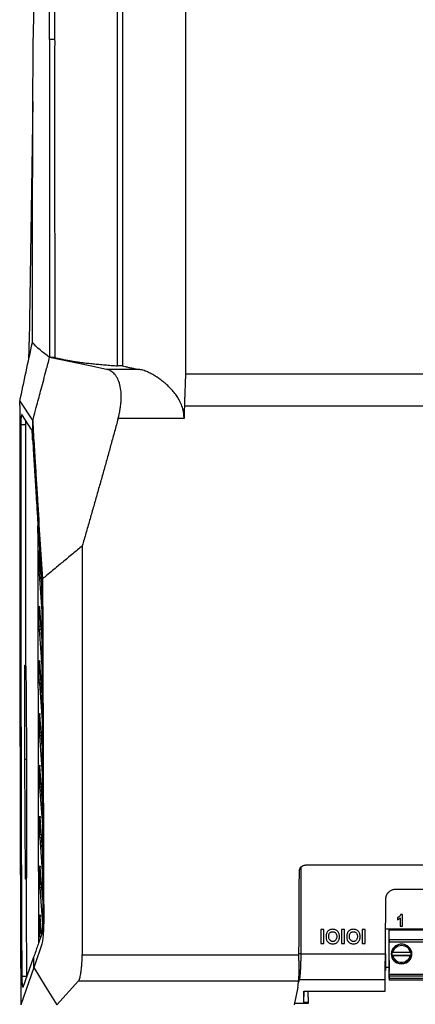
# Model space of a CAD drawing. Header units: millimetres. Extents: x -1111 to 1147, y -743 to 1146.
# Tile 121 of 203: x 102 to 181, y 78 to 274. Entities that reach past the tile are written whole.
import ezdxf

# ---------------------------------------------------------------- set-up
doc = ezdxf.new("R2010")
doc.units = ezdxf.units.MM

msp = doc.modelspace()

# ---------------------------------------------------------------- linework, layer by layer
at = {"color": 7, "linetype": 'Continuous', "lineweight": 25}
for p, q in [((109.074, 270.174), (108.073, 270.174)), ((104.735, 257.804), (104.003, 209.84)), ((116.098, 205.115), (108.072, 206.797)), ((109.074, 206.797), (108.073, 206.797)), ((119.446, 204.414), (116.098, 205.115)), ((125.907, 204.413), (119.447, 204.413)), ((122.63, 205.115), (121.63, 205.115)), ((198.775, 203.433), (135.165, 203.433)), ((102.114, 198.052), (104.685, 194.126)), ((198.775, 197.051), (134.971, 197.051)), ((104.476, 192.443), (102.535, 195.398)), ((134.893, 194.585), (121.732, 194.585)), ((103.31, 193.359), (102.304, 193.359)), ((104.696, 190.134), (104.693, 190.186)), ((105.951, 167.721), (105.96, 164.147)), ((106.456, 162.085), (106.057, 168.004)), ((105.978, 163.566), (106.484, 156.116)), ((106.502, 150.825), (106.082, 156.929)), ((106.003, 152.58), (106.521, 145.106)), ((103.055, 145.463), (103.055, 126.71)), ((103.337, 145.278), (103.337, 145.336)), ((106.538, 139.943), (106.105, 146.125)), ((106.026, 141.857), (106.557, 134.34)), ((106.574, 129.295), (106.126, 135.565)), ((106.047, 131.37), (106.593, 123.816)), ((103.055, 126.71), (103.469, 126.71)), ((103.055, 126.71), (103.152, 102.796)), ((106.039, 124.978), (106.045, 121.743)), ((106.609, 118.882), (106.144, 125.228)), ((106.067, 121.099), (106.627, 113.529)), ((106.058, 114.852), (106.064, 111.684)), ((106.645, 108.683), (106.163, 115.094)), ((106.087, 111.026), (106.665, 103.404)), ((106.077, 104.912), (106.083, 101.807)), ((106.684, 98.602), (106.183, 105.147)), ((318.083, 105.584), (159.125, 105.584)), ((103.44, 103.002), (103.439, 103.036)), ((106.107, 101.135), (106.673, 93.783)), ((177.19, 100.808), (265.725, 100.808)), ((106.096, 95.146), (106.103, 92.098)), ((106.477, 91.831), (106.203, 95.374)), ((177.486, 95.127), (177.486, 94.682)), ((178.049, 95.054), (178.049, 93.408)), ((178.493, 95.72), (178.137, 95.72)), ((178.493, 93.408), (178.493, 95.72)), ((162.776, 92.755), (162.232, 92.755)), ((166.905, 92.755), (166.361, 92.755)), ((171.034, 92.755), (170.49, 92.755)), ((178.17, 92.808), (175.137, 92.808)), ((175.822, 92.808), (175.822, 92.75)), ((175.822, 92.707), (175.822, 92.808)), ((175.822, 92.75), (175.822, 92.761)), ((175.822, 92.675), (175.822, 92.707)), ((177.058, 92.707), (175.822, 92.707)), ((175.822, 90.758), (175.822, 92.675)), ((175.822, 92.675), (240.822, 92.675)), ((177.058, 92.808), (177.058, 92.707)), ((179.322, 92.713), (177.058, 92.713)), ((178.049, 93.408), (178.493, 93.408)), ((183.17, 92.808), (178.17, 92.808)), ((179.322, 92.807), (179.322, 92.676)), ((179.322, 92.806), (179.322, 92.696)), ((179.322, 92.676), (179.322, 92.696)), ((180.822, 92.676), (179.322, 92.676)), ((180.822, 92.807), (180.822, 92.676)), ((106.128, 91.414), (106.161, 90.998)), ((175.822, 90.735), (175.822, 90.758)), ((175.822, 90.758), (240.822, 90.758)), ((175.822, 90.735), (240.822, 90.735)), ((162.232, 89.929), (162.776, 89.929)), ((166.361, 89.929), (166.905, 89.929)), ((170.49, 89.929), (171.034, 89.929)), ((175.822, 83.831), (175.822, 90.23)), ((240.822, 90.23), (175.822, 90.23)), ((176.54, 88.788), (177.415, 89.663)), ((179.23, 89.663), (180.104, 88.788)), ((102.806, 81.275), (104.905, 87.305)), ((114.576, 87.705), (157.841, 87.705)), ((158.207, 87.929), (157.84, 87.929)), ((157.841, 87.701), (157.841, 87.705)), ((158.207, 87.929), (175.095, 87.929)), ((175.095, 87.929), (175.095, 84.611)), ((175.822, 86.348), (175.822, 87.824)), ((176.397, 87.905), (176.397, 87.9)), ((176.429, 88.25), (176.429, 88.244)), ((176.429, 87.544), (176.429, 87.55)), ((176.429, 87.55), (180.215, 87.55)), ((177.42, 86.099), (176.537, 86.981)), ((176.629, 86.818), (177.257, 86.19)), ((176.633, 88.243), (180.011, 88.243)), ((180.011, 87.543), (176.633, 87.543)), ((180.107, 86.981), (179.224, 86.099)), ((179.387, 86.19), (180.015, 86.818)), ((180.215, 88.244), (180.215, 88.25)), ((180.215, 87.55), (180.215, 87.544)), ((180.247, 87.9), (180.247, 87.905)), ((104.909, 85.163), (102.317, 77.707)), ((175.822, 84.366), (175.822, 84.828)), ((102.502, 83.448), (103.51, 83.446)), ((109.48, 77.707), (113.861, 82.517)), ((113.861, 82.517), (157.744, 82.517)), ((157.903, 82.742), (157.72, 82.267)), ((157.744, 82.516), (157.744, 82.517)), ((175.05, 82.742), (157.903, 82.742)), ((175.03, 80.464), (175.05, 82.742)), ((175.822, 84.366), (175.822, 84.241)), ((175.822, 83.841), (175.822, 84.241)), ((175.822, 83.539), (175.822, 83.841)), ((175.822, 83.831), (175.822, 83.533)), ((175.822, 83.831), (240.822, 83.831)), ((175.822, 83.533), (175.822, 83.539)), ((175.822, 83.533), (240.822, 83.533)), ((175.872, 83.084), (175.872, 83.533)), ((175.872, 83.533), (175.872, 82.765)), ((175.872, 83.084), (240.772, 83.084)), ((175.872, 83.084), (175.872, 82.684)), ((175.872, 82.765), (175.872, 82.684)), ((240.772, 82.684), (175.872, 82.684)), ((157.618, 81.234), (156.871, 77.707)), ((158.838, 80.464), (175.03, 80.464)), ((158.838, 78.199), (158.838, 80.464)), ((158.838, 78.199), (158.858, 80.464)), ((159.599, 80.464), (159.678, 78.199)), ((159.6, 80.464), (159.688, 77.975)), ((159.688, 77.975), (156.928, 77.975)), ((159.678, 78.199), (158.838, 78.199)), ((159.688, 77.975), (159.678, 78.199))]:
    msp.add_line(p, q, dxfattribs=at)
at = {"color": 250, "linetype": 'Continuous', "lineweight": 25}
for p, q in [((105.96, 164.147), (106.317, 164.146)), ((106.356, 163.569), (105.978, 163.566)), ((106.34, 153.178), (105.984, 153.178)), ((106.381, 152.584), (106.003, 152.58)), ((106.53, 142.47), (106.006, 142.471)), ((106.532, 141.861), (106.026, 141.857)), ((106.381, 131.999), (106.026, 131.999)), ((106.426, 131.373), (106.047, 131.37)), ((106.045, 121.743), (106.4, 121.742)), ((106.602, 121.104), (106.067, 121.099)), ((106.064, 111.684), (106.419, 111.683)), ((106.469, 111.029), (106.087, 111.026)), ((106.083, 101.807), (106.439, 101.806)), ((106.49, 101.139), (106.107, 101.135)), ((182.058, 92.707), (180.822, 92.707)), ((106.103, 92.098), (106.533, 92.097)), ((106.128, 91.414), (106.348, 91.416)), ((177.252, 89.57), (176.632, 88.951)), ((180.012, 88.951), (179.392, 89.57)), ((175.822, 85.163), (175.095, 85.163))]:
    msp.add_line(p, q, dxfattribs=at)
at = {"color": 7, "linetype": 'Continuous', "lineweight": 25, "flags": 128}
for points in [[(175.822, 90.735), (175.822, 90.724), (175.822, 90.695), (175.822, 90.648), (175.822, 90.585), (175.822, 90.509), (175.822, 90.422), (175.822, 90.328), (175.822, 90.23)], [(176.713, 88.961), (176.544, 88.641), (176.397, 87.905), (176.397, 87.905)], [(180.247, 87.905), (180.1, 88.641), (179.931, 88.961)], [(175.822, 86.348), (175.822, 86.516), (175.822, 86.588), (175.822, 86.509), (175.822, 86.289), (175.822, 85.963), (175.822, 85.58)], [(176.322, 87.904), (176.474, 87.139), (176.56, 86.959)], [(176.791, 86.727), (176.661, 86.921), (176.429, 87.544)], [(180.215, 87.544), (179.983, 86.921), (179.853, 86.727)], [(180.085, 86.959), (180.17, 87.139), (180.322, 87.904)], [(104.909, 85.163), (107.194, 81.435), (109.48, 77.707)], [(175.822, 85.58), (175.822, 85.198), (175.822, 84.875), (175.822, 84.661), (175.822, 84.588), (175.822, 84.668), (175.822, 84.828)]]:
    msp.add_lwpolyline(points, dxfattribs=at)
at = {"color": 250, "linetype": 'Continuous', "lineweight": 25, "flags": 128}
for points in [[(176.429, 88.244), (176.661, 88.867), (176.734, 88.982)], [(179.91, 88.982), (179.983, 88.867), (180.215, 88.244)]]:
    msp.add_lwpolyline(points, dxfattribs=at)
at = {"color": 7, "linetype": 'Continuous', "lineweight": 25}
msp.add_circle((178.322, 87.881), 2, dxfattribs=at)
at = {"color": 250, "linetype": 'Continuous', "lineweight": 25}
msp.add_arc((178.322, 87.894), 1.925, 55.58398, 124.416, dxfattribs=at)
at = {"color": 7, "linetype": 'Continuous', "lineweight": 25}
for centre, radius, start, end in [((178.322, 87.905), 1.925, 56.71703, 123.28294), ((178.322, 87.9), 1.925, 169.52392, 190.47608), ((178.322, 87.894), 1.925, 232.67975, 307.32028), ((178.322, 87.9), 1.925, 349.52392, 10.47608), ((178.322, 87.904), 2, 241.79371, 298.20631)]:
    msp.add_arc(centre, radius, start, end, dxfattribs=at)
for centre, major_axis, ratio, start_param, end_param in [((151.125, 185.608), (3.293, 820), 0.0087319, 4.592744, 4.613215), ((157.79, 88.421), (0.021, 6), 0.0087259, 4.3997165, 4.5920661), ((178.322, 87.892), (0.772, 1.854), 0.99501, 2.5283901, 2.9765406), ((178.322, 87.892), (-0.772, 1.854), 0.99501, 3.3066375, 3.7547881)]:
    msp.add_ellipse(centre, major_axis=major_axis, ratio=ratio, start_param=start_param, end_param=end_param, dxfattribs=at)
for points, knots in [([(106.878, 308.69), (106.878, 308.665), (106.877, 308.622), (106.874, 308.5), (106.871, 308.369), (106.868, 308.218), (106.862, 307.982), (106.851, 307.532), (106.835, 306.916), (106.809, 306.018), (106.758, 304.522), (106.629, 301.953), (106.422, 298.774), (106.205, 295.6), (105.999, 292.731), (105.775, 289.747), (105.52, 286.566), (105.306, 283.751), (105.157, 281.514), (105.064, 279.895), (104.986, 278.311), (104.909, 276.469), (104.841, 274.478), (104.798, 272.649), (104.779, 271.491), (104.777, 270.766), (104.776, 270.583)], [0, 0, 0, 0, 0.0028502, 0.0051147, 0.0071862, 0.0092797, 0.0116043, 0.0174952, 0.0312106, 0.0493504, 0.0788454, 0.1338089, 0.2356854, 0.3247193, 0.4165007, 0.5241837, 0.6347829, 0.7374625, 0.7844709, 0.827089, 0.8654253, 0.9023198, 0.9446083, 0.9683087, 0.9920121, 1, 1, 1, 1]), ([(135.165, 306.532), (135.165, 298.084), (135.165, 289.622), (135.165, 272.665), (135.166, 264.17), (135.165, 247.149), (135.165, 238.624), (135.165, 225.811), (135.165, 221.536), (135.165, 215.118), (135.165, 212.977), (135.165, 209.766), (135.165, 208.695), (135.165, 207.088), (135.165, 206.552), (135.165, 205.481), (135.165, 204.945), (135.165, 204.409)], [0, 0, 0, 0, 0.25, 0.25, 0.5, 0.5, 0.75, 0.75, 0.875, 0.875, 0.9375, 0.9375, 0.96875, 0.96875, 0.984375, 0.984375, 1, 1, 1, 1]), ([(121.63, 205.115), (121.63, 218.874), (121.63, 232.63), (121.63, 253.213), (121.63, 263.492), (121.63, 275.451), (121.63, 280.567), (121.63, 283.124), (121.63, 283.977), (121.63, 285.254), (121.63, 285.68), (121.63, 286.531), (121.632, 286.956), (121.63, 287.381)], [0, 0, 0, 0, 0.5, 0.5, 0.75, 0.875, 0.9375, 0.9375, 0.96875, 0.96875, 0.984375, 0.984375, 1, 1, 1, 1]), ([(122.63, 287.381), (122.631, 286.955), (122.63, 286.53), (122.63, 285.678), (122.63, 284.401), (122.63, 281.419), (122.63, 275.449), (122.63, 263.491), (122.63, 253.212), (122.63, 239.49), (122.63, 229.186), (122.63, 218.871), (122.63, 211.994), (122.63, 208.552), (122.63, 205.115)], [0, 0, 0, 0, 0.015625, 0.015625, 0.03125, 0.0625, 0.125, 0.25, 0.5, 0.5, 0.75, 0.875, 0.875, 1, 1, 1, 1]), ([(108.073, 270.174), (108.073, 270.269), (108.072, 270.459), (108.071, 270.741), (108.069, 271.021), (108.066, 271.298), (108.064, 271.572), (108.061, 271.844), (108.059, 272.112), (108.057, 272.377), (108.055, 272.64), (108.052, 272.899), (108.05, 273.156), (108.047, 273.41), (108.043, 273.731), (108.037, 274.109), (108.032, 274.53), (108.028, 274.923), (108.026, 275.287), (108.024, 275.622), (108.02, 275.931), (108.015, 276.112), (108.012, 276.203)], [0, 0, 0, 0, 0.0384227, 0.0766697, 0.1147879, 0.1528248, 0.1908298, 0.2288539, 0.26695, 0.3051716, 0.3435728, 0.3822074, 0.4211273, 0.4603823, 0.5000203, 0.5733029, 0.6454044, 0.7166526, 0.787392, 0.8579713, 0.9287318, 1, 1, 1, 1]), ([(109.013, 276.203), (109.023, 275.587), (109.033, 274.702), (109.048, 273.138), (109.053, 272.578), (109.061, 271.699), (109.063, 271.4), (109.068, 270.792), (109.072, 270.484), (109.073, 270.174)], [0, 0, 0, 0, 0.5, 0.5, 0.75, 0.75, 0.875, 0.875, 1, 1, 1, 1]), ([(104.617, 209.785), (104.618, 210.708), (104.62, 212.554), (104.624, 215.322), (104.628, 218.09), (104.633, 220.856), (104.638, 223.622), (104.643, 226.387), (104.649, 229.152), (104.655, 231.915), (104.662, 234.678), (104.669, 237.44), (104.676, 240.202), (104.683, 242.962), (104.691, 245.722), (104.699, 248.481), (104.708, 251.239), (104.717, 253.996), (104.726, 256.753), (104.736, 259.509), (104.746, 262.264), (104.756, 265.019), (104.767, 267.772), (104.774, 269.607), (104.778, 270.525)], [0, 0, 0, 0, 0.0454757, 0.0909454, 0.1364096, 0.1818689, 0.2273239, 0.2727753, 0.3182237, 0.3636697, 0.4091138, 0.4545567, 0.4999991, 0.5454414, 0.5908844, 0.6363286, 0.6817747, 0.7272232, 0.7726748, 0.81813, 0.8635896, 0.909054, 0.9545239, 1, 1, 1, 1]), ([(109.073, 270.174), (109.075, 269.515), (109.073, 268.858), (109.073, 267.542), (109.073, 265.568), (109.073, 260.959), (109.073, 251.734), (109.073, 233.258), (109.074, 217.385), (109.074, 206.797)], [0, 0, 0, 0, 0.03125, 0.03125, 0.0625, 0.125, 0.25, 0.5, 1, 1, 1, 1]), ([(103.902, 206.433), (103.907, 206.515), (103.932, 206.922), (103.97, 208.066), (103.992, 209.249), (104.003, 209.84)], [0, 0, 0, 0, 0.1119321, 0.5559495, 1, 1, 1, 1]), ([(104.685, 194.126), (104.786, 194.504), (105.068, 195.56), (105.633, 197.671), (106.432, 200.661), (107.277, 203.829), (107.844, 205.94), (108.073, 206.797)], [0, 0, 0, 0, 0.0893679, 0.2500001, 0.5, 0.7970852, 1, 1, 1, 1]), ([(109.074, 206.797), (109.252, 206.745), (109.444, 206.692), (109.852, 206.588), (110.068, 206.537), (110.525, 206.435), (110.766, 206.385), (111.272, 206.285), (111.537, 206.236), (112.09, 206.139), (112.378, 206.091), (112.975, 205.997), (113.285, 205.951), (113.927, 205.86), (114.258, 205.816), (114.941, 205.729), (115.291, 205.687), (116.011, 205.604), (116.38, 205.564), (117.136, 205.486), (117.521, 205.448), (118.307, 205.375), (118.708, 205.339), (119.523, 205.271), (119.937, 205.238), (120.775, 205.175), (121.2, 205.144), (121.63, 205.115)], [0, 0, 0, 0, 0.0769231, 0.0769231, 0.1538462, 0.1538462, 0.2307692, 0.2307692, 0.3076923, 0.3076923, 0.3846154, 0.3846154, 0.4615385, 0.4615385, 0.5384615, 0.5384615, 0.6153846, 0.6153846, 0.6923077, 0.6923077, 0.7692308, 0.7692308, 0.8461538, 0.8461538, 0.9230769, 0.9230769, 1, 1, 1, 1]), ([(121.732, 194.585), (121.76, 194.688), (121.815, 194.894), (121.891, 195.203), (121.962, 195.511), (122.027, 195.819), (122.086, 196.126), (122.174, 196.628), (122.271, 197.321), (122.344, 198.194), (122.362, 199.043), (122.313, 200.136), (122.114, 201.361), (121.748, 202.371), (121.373, 203.036), (121.048, 203.466), (120.691, 203.816), (120.35, 204.06), (120.032, 204.227), (119.746, 204.341), (119.547, 204.389), (119.446, 204.414)], [0, 0, 0, 0, 0.02128128, 0.04245059, 0.06353336, 0.08455534, 0.1055425, 0.12652095, 0.18789653, 0.24875969, 0.31098383, 0.37333894, 0.49969027, 0.62045664, 0.68407833, 0.74863535, 0.81016951, 0.87255957, 0.91460045, 0.95703928, 1, 1, 1, 1]), ([(122.63, 205.115), (122.809, 205.063), (123, 205.01), (123.407, 204.907), (123.623, 204.855), (124.079, 204.753), (124.319, 204.703), (124.824, 204.603), (125.088, 204.554), (125.541, 204.474), (125.722, 204.444), (125.907, 204.413)], [0, 0, 0, 0, 0.07692308, 0.07692308, 0.15384615, 0.15384615, 0.23076923, 0.23076923, 0.30769231, 0.30769231, 0.35682085, 0.35682085, 0.35682085, 0.35682085]), ([(134.893, 194.585), (134.895, 194.659), (134.898, 194.808), (134.892, 195.032), (134.879, 195.256), (134.859, 195.48), (134.83, 195.704), (134.794, 195.928), (134.75, 196.153), (134.697, 196.377), (134.566, 196.868), (134.282, 197.633), (133.794, 198.555), (133.216, 199.412), (132.619, 200.154), (131.96, 200.861), (131.322, 201.465), (130.623, 202.054), (130.048, 202.487), (129.612, 202.785), (129.382, 202.935), (129.212, 203.046), (129.038, 203.151), (128.807, 203.288), (128.387, 203.523), (127.807, 203.813), (127.202, 204.062), (126.706, 204.229), (126.294, 204.342), (126.034, 204.39), (125.907, 204.413)], [0, 0, 0, 0, 0.0128552, 0.0257521, 0.0387066, 0.0517343, 0.0648506, 0.0780703, 0.0914084, 0.1048789, 0.118496, 0.1811542, 0.2499199, 0.3088414, 0.3749023, 0.4331959, 0.4998356, 0.5536635, 0.6247495, 0.6558494, 0.671525, 0.6871274, 0.7027724, 0.7184498, 0.7499618, 0.8173084, 0.8785697, 0.920647, 0.9611198, 1, 1, 1, 1]), ([(135.165, 203.433), (135.164, 203.156), (135.162, 202.628), (135.145, 201.902), (135.114, 201.126), (135.084, 200.415), (135.059, 199.825), (135.037, 199.307), (135.025, 198.883), (135.018, 198.461), (134.999, 197.905), (134.984, 197.441), (134.971, 197.051)], [0, 0, 0, 0, 0.1304368, 0.2479218, 0.3412144, 0.4954479, 0.582137, 0.6188806, 0.7385971, 0.7818453, 0.817029, 1, 1, 1, 1]), ([(102.114, 197.212), (102.113, 197.246), (102.111, 197.314), (102.109, 197.412), (102.106, 197.504), (102.103, 197.588), (102.101, 197.664), (102.098, 197.731), (102.095, 197.789), (102.092, 197.839), (102.089, 197.881), (102.087, 197.905), (102.086, 197.916)], [0, 0, 0, 0, 0.130559, 0.2567215, 0.377289, 0.4912254, 0.5976764, 0.6959743, 0.7856276, 0.8663016, 0.9377925, 1, 1, 1, 1]), ([(102.114, 197.212), (102.113, 196.233), (102.111, 194.277), (102.109, 191.342), (102.107, 188.407), (102.105, 185.473), (102.104, 182.538), (102.103, 179.604), (102.103, 176.67), (102.103, 173.735), (102.104, 170.801), (102.105, 167.867), (102.106, 164.933), (102.108, 161.999), (102.11, 159.066), (102.112, 156.132), (102.115, 153.199), (102.119, 150.265), (102.122, 147.332), (102.126, 144.399), (102.131, 141.466), (102.137, 137.661), (102.145, 132.987), (102.156, 127.444), (102.169, 121.904), (102.183, 116.368), (102.198, 110.835), (102.214, 105.305), (102.232, 99.779), (102.251, 94.256), (102.271, 88.736), (102.293, 83.219), (102.309, 79.545), (102.317, 77.707)], [0, 0, 0, 0, 0.02451387, 0.0490249, 0.07353343, 0.09803978, 0.12254428, 0.14704726, 0.17154905, 0.19604997, 0.22055036, 0.24505054, 0.26955085, 0.29405161, 0.31855315, 0.3430558, 0.36755989, 0.39206574, 0.4165737, 0.44108408, 0.46559722, 0.49011345, 0.53648387, 0.58284414, 0.62919652, 0.67554322, 0.7218865, 0.7682286, 0.81457176, 0.86091822, 0.90727025, 0.95363009, 1, 1, 1, 1]), ([(102.45, 195.335), (102.429, 195.272), (102.409, 195.173), (102.373, 194.916), (102.327, 194.449), (102.305, 193.807), (102.304, 193.359)], [0, 0, 0, 0, 0.25, 0.25, 0.5, 1, 1, 1, 1]), ([(102.535, 195.398), (102.52, 195.416), (102.502, 195.439), (102.484, 195.4), (102.48, 195.392)], [0, 0, 0, 0, 0.7824221, 1, 1, 1, 1]), ([(121.732, 194.585), (121.501, 193.741), (121.039, 192.053), (120.34, 189.52), (119.636, 186.986), (118.928, 184.451), (118.215, 181.915), (117.497, 179.378), (116.774, 176.84), (116.047, 174.301), (115.315, 171.761), (114.824, 170.068), (114.578, 169.221)], [0, 0, 0, 0, 0.0996042, 0.1992957, 0.2990747, 0.3989415, 0.4988963, 0.5989394, 0.699071, 0.7992915, 0.8996011, 1, 1, 1, 1]), ([(103.31, 193.359), (103.311, 193.506), (103.313, 193.792), (103.323, 194.059), (103.329, 194.189)], [0, 0, 0, 0, 0.5135203, 1, 1, 1, 1]), ([(104.684, 194.126), (104.713, 193.635), (104.79, 192.319), (104.915, 190.2), (105.043, 188.06), (105.162, 186.088), (105.28, 184.27), (105.413, 182.311), (105.535, 180.342), (105.757, 176.386), (106.129, 170.485), (106.482, 165.26), (106.659, 162.647)], [0, 0, 0, 0, 0.046633, 0.1249822, 0.2014377, 0.2500111, 0.3125128, 0.3750145, 0.4375139, 0.5000134, 0.7500053, 1, 1, 1, 1]), ([(104.696, 190.134), (104.694, 190.796), (104.69, 192.127), (104.687, 193.458), (104.685, 194.126)], [0, 0, 0, 0, 0.497818, 1, 1, 1, 1]), ([(104.696, 190.133), (104.735, 189.49), (104.803, 188.34), (104.914, 186.457), (105.013, 184.797), (105.112, 183.216), (105.214, 181.649), (105.346, 179.655), (105.455, 177.789), (105.586, 175.557), (105.745, 172.967), (106.04, 168.396), (106.275, 164.912), (106.429, 162.631)], [0, 0, 0, 0, 0.0700025, 0.1249998, 0.2042958, 0.2499999, 0.2966383, 0.3750015, 0.4672027, 0.5000031, 0.6182209, 0.7500014, 1, 1, 1, 1]), ([(114.578, 169.221), (114.268, 168.961), (113.635, 168.43), (112.664, 167.627), (111.654, 166.794), (110.655, 165.97), (109.645, 165.136), (108.61, 164.276), (107.604, 163.43), (106.944, 162.883), (106.659, 162.647)], [0, 0, 0, 0, 0.11749, 0.2399715, 0.3674714, 0.5000009, 0.6185485, 0.7499999, 0.891981, 1, 1, 1, 1]), ([(105.952, 167.721), (105.952, 167.745), (105.952, 167.791), (105.953, 167.859), (105.955, 167.924), (105.957, 167.987), (105.963, 168.076), (105.972, 168.18), (105.987, 168.254), (106.002, 168.284), (106.015, 168.278), (106.026, 168.249), (106.037, 168.198), (106.048, 168.12), (106.054, 168.043), (106.057, 168.004)], [0, 0, 0, 0, 0.0478248, 0.0946486, 0.14119, 0.1881803, 0.2363304, 0.3568987, 0.4779828, 0.569623, 0.6616946, 0.7353581, 0.8094171, 0.9048138, 1, 1, 1, 1]), ([(105.978, 163.566), (105.977, 163.595), (105.973, 163.654), (105.968, 163.748), (105.964, 163.861), (105.961, 163.994), (105.96, 164.096), (105.96, 164.147)], [0, 0, 0, 0, 0.1666484, 0.333006, 0.5005903, 0.7496703, 1, 1, 1, 1]), ([(106.429, 162.631), (106.431, 162.589), (106.437, 162.504), (106.444, 162.371), (106.45, 162.233), (106.457, 162.045), (106.463, 161.803), (106.465, 161.607), (106.466, 161.508)], [0, 0, 0, 0, 0.12538868, 0.25017922, 0.37504644, 0.5006639, 0.75013762, 1, 1, 1, 1]), ([(106.466, 161.508), (106.469, 160.584), (106.475, 158.735), (106.484, 155.963), (106.494, 153.19), (106.503, 150.418), (106.512, 147.647), (106.522, 144.876), (106.531, 142.105), (106.54, 139.334), (106.55, 136.564), (106.559, 133.794), (106.568, 131.024), (106.584, 126.411), (106.604, 119.956), (106.629, 112.573), (106.654, 106.116), (106.674, 100.595), (106.69, 96.93), (106.697, 95.104)], [0, 0, 0, 0, 0.0416579, 0.0833158, 0.1249742, 0.1666335, 0.2082942, 0.2499568, 0.2916218, 0.3332897, 0.3749609, 0.4166361, 0.4583156, 0.4999999, 0.6249666, 0.7499784, 0.833861, 0.9172002, 1, 1, 1, 1]), ([(106.659, 162.647), (106.662, 161.681), (106.669, 159.737), (106.679, 156.805), (106.689, 153.841), (106.7, 150.842), (106.71, 147.811), (106.72, 144.747), (106.731, 141.65), (106.742, 138.519), (106.752, 135.356), (106.763, 132.16), (106.774, 128.932), (106.785, 125.67), (106.796, 122.376), (106.807, 119.05), (106.818, 115.691), (106.829, 112.3), (106.841, 108.877), (106.852, 105.422), (106.864, 101.935), (106.876, 98.415), (106.883, 96.06), (106.887, 94.876)], [0, 0, 0, 0, 0.0426629, 0.0858216, 0.1294761, 0.1736262, 0.2182721, 0.2634136, 0.3090508, 0.3551836, 0.401812, 0.448936, 0.4965555, 0.5446706, 0.5932811, 0.6423871, 0.6919886, 0.7420854, 0.7926777, 0.8437652, 0.8953482, 0.9474264, 1, 1, 1, 1]), ([(105.977, 156.655), (105.977, 156.679), (105.977, 156.728), (105.978, 156.798), (105.98, 156.866), (105.983, 156.93), (105.988, 157.017), (105.998, 157.115), (106.014, 157.191), (106.032, 157.214), (106.048, 157.186), (106.06, 157.132), (106.069, 157.077), (106.076, 157.01), (106.08, 156.956), (106.082, 156.929)], [0, 0, 0, 0, 0.0502572, 0.0991078, 0.147322, 0.1957, 0.2450343, 0.3616288, 0.4793112, 0.6031272, 0.73531, 0.8010473, 0.8671788, 0.9335446, 1, 1, 1, 1]), ([(106.003, 152.58), (106.002, 152.61), (105.998, 152.671), (105.993, 152.767), (105.989, 152.883), (105.985, 153.021), (105.984, 153.126), (105.984, 153.178)], [0, 0, 0, 0, 0.1662116, 0.3320026, 0.4989613, 0.7487323, 1, 1, 1, 1]), ([(105.999, 145.86), (105.999, 145.885), (105.999, 145.935), (106, 146.008), (106.003, 146.077), (106.006, 146.143), (106.011, 146.208), (106.017, 146.271), (106.026, 146.342), (106.041, 146.399), (106.059, 146.412), (106.076, 146.366), (106.093, 146.272), (106.101, 146.174), (106.105, 146.125)], [0, 0, 0, 0, 0.05243873, 0.10352435, 0.15419706, 0.20541975, 0.2581252, 0.32259693, 0.38879918, 0.51456488, 0.63379033, 0.75353795, 0.87564464, 1, 1, 1, 1]), ([(106.026, 141.857), (106.024, 141.888), (106.02, 141.95), (106.015, 142.049), (106.01, 142.168), (106.007, 142.31), (106.006, 142.417), (106.006, 142.471)], [0, 0, 0, 0, 0.1661672, 0.3319146, 0.4989113, 0.7487295, 1, 1, 1, 1]), ([(106.019, 135.308), (106.019, 135.333), (106.019, 135.383), (106.021, 135.455), (106.023, 135.523), (106.026, 135.587), (106.031, 135.652), (106.037, 135.713), (106.046, 135.784), (106.061, 135.839), (106.079, 135.851), (106.096, 135.805), (106.113, 135.712), (106.121, 135.615), (106.125, 135.565)], [0, 0, 0, 0, 0.0521973, 0.1030195, 0.1533747, 0.2041965, 0.2563931, 0.32073, 0.3867829, 0.5130772, 0.6327746, 0.7529743, 0.8754045, 1, 1, 1, 1]), ([(106.047, 131.37), (106.045, 131.394), (106.042, 131.441), (106.038, 131.516), (106.034, 131.593), (106.03, 131.698), (106.027, 131.834), (106.026, 131.944), (106.026, 132)], [0, 0, 0, 0, 0.1247708, 0.2490298, 0.373516, 0.4989646, 0.7487264, 1, 1, 1, 1]), ([(106.039, 124.978), (106.039, 125.005), (106.039, 125.057), (106.04, 125.133), (106.043, 125.204), (106.046, 125.27), (106.053, 125.354), (106.064, 125.443), (106.08, 125.501), (106.098, 125.51), (106.114, 125.467), (106.127, 125.401), (106.137, 125.324), (106.142, 125.26), (106.144, 125.228)], [0, 0, 0, 0, 0.0556571, 0.10965238, 0.16304457, 0.21692796, 0.27236775, 0.39266859, 0.51360798, 0.63555501, 0.75740248, 0.83890473, 0.91861726, 1, 1, 1, 1]), ([(106.067, 121.099), (106.065, 121.123), (106.062, 121.172), (106.058, 121.248), (106.054, 121.327), (106.05, 121.435), (106.046, 121.575), (106.045, 121.687), (106.045, 121.743)], [0, 0, 0, 0, 0.1250323, 0.2495476, 0.3743224, 0.5001287, 0.749393, 1, 1, 1, 1]), ([(106.058, 114.852), (106.058, 114.878), (106.058, 114.93), (106.059, 115.004), (106.062, 115.074), (106.065, 115.139), (106.072, 115.223), (106.082, 115.31), (106.099, 115.367), (106.117, 115.375), (106.133, 115.332), (106.146, 115.266), (106.156, 115.189), (106.161, 115.126), (106.163, 115.094)], [0, 0, 0, 0, 0.05546, 0.1092895, 0.1625149, 0.2161972, 0.2713708, 0.3920661, 0.5134163, 0.635445, 0.7573666, 0.8388597, 0.9185958, 1, 1, 1, 1]), ([(106.087, 111.026), (106.085, 111.051), (106.082, 111.1), (106.077, 111.178), (106.073, 111.259), (106.069, 111.37), (106.065, 111.512), (106.064, 111.626), (106.064, 111.684)], [0, 0, 0, 0, 0.1250932, 0.2496133, 0.3743716, 0.5001751, 0.749439, 1, 1, 1, 1]), ([(106.077, 104.912), (106.077, 104.938), (106.077, 104.99), (106.078, 105.064), (106.081, 105.133), (106.084, 105.197), (106.091, 105.279), (106.101, 105.366), (106.118, 105.421), (106.136, 105.429), (106.154, 105.38), (106.17, 105.288), (106.179, 105.194), (106.183, 105.147)], [0, 0, 0, 0, 0.0553858, 0.109176, 0.1623955, 0.2161016, 0.2713241, 0.3919778, 0.5132796, 0.6354556, 0.7575754, 0.8788182, 1, 1, 1, 1]), ([(157.924, 104.39), (157.925, 104.548), (157.956, 104.702), (158.077, 104.991), (158.166, 105.123), (158.387, 105.344), (158.521, 105.433), (158.809, 105.553), (158.966, 105.584), (159.125, 105.584)], [0, 0, 0, 0, 0.25, 0.25, 0.5, 0.5, 0.75, 0.75, 1, 1, 1, 1]), ([(106.107, 101.135), (106.105, 101.161), (106.102, 101.211), (106.097, 101.291), (106.093, 101.374), (106.088, 101.486), (106.084, 101.632), (106.083, 101.748), (106.083, 101.807)], [0, 0, 0, 0, 0.125086, 0.2495888, 0.3743497, 0.5002046, 0.7494154, 1, 1, 1, 1]), ([(175.19, 98.826), (175.191, 98.875), (175.194, 98.972), (175.21, 99.115), (175.235, 99.254), (175.27, 99.39), (175.314, 99.521), (175.368, 99.649), (175.431, 99.773), (175.505, 99.892), (175.587, 100.008), (175.679, 100.119), (175.82, 100.268), (176.017, 100.439), (176.283, 100.605), (176.569, 100.723), (176.873, 100.796), (177.083, 100.804), (177.19, 100.808)], [0, 0, 0, 0, 0.0471972, 0.0933544, 0.1386882, 0.1834269, 0.2278082, 0.2720752, 0.3164734, 0.3612457, 0.4066292, 0.4528517, 0.5001286, 0.6031838, 0.7021325, 0.7995001, 0.8979343, 1, 1, 1, 1]), ([(106.097, 95.146), (106.097, 95.172), (106.097, 95.223), (106.098, 95.296), (106.101, 95.364), (106.104, 95.428), (106.11, 95.509), (106.121, 95.594), (106.137, 95.648), (106.155, 95.655), (106.173, 95.606), (106.19, 95.514), (106.198, 95.42), (106.203, 95.374)], [0, 0, 0, 0, 0.0552771, 0.1089817, 0.1621212, 0.2157346, 0.2708342, 0.3916151, 0.5130364, 0.6351516, 0.7572867, 0.8787179, 1, 1, 1, 1]), ([(106.697, 95.104), (106.697, 95.037), (106.697, 94.903), (106.696, 94.704), (106.694, 94.508), (106.69, 94.315), (106.686, 94.124), (106.677, 93.818), (106.661, 93.412), (106.632, 92.94), (106.596, 92.525), (106.558, 92.214), (106.521, 91.987), (106.486, 91.822), (106.461, 91.743), (106.449, 91.703)], [0, 0, 0, 0, 0.0428487, 0.0855018, 0.1280669, 0.1706523, 0.213366, 0.2563152, 0.380068, 0.5038991, 0.6265363, 0.7496592, 0.8328978, 0.9160806, 1, 1, 1, 1]), ([(106.887, 94.876), (106.891, 93.706), (106.834, 92.577), (106.705, 90.785), (106.633, 90.12), (106.52, 89.797)], [0, 0, 0, 0, 0.5, 0.5, 1, 1, 1, 1]), ([(178.137, 95.72), (178.11, 95.648), (178.075, 95.582), (177.986, 95.459), (177.932, 95.405), (177.816, 95.309), (177.754, 95.265), (177.657, 95.205), (177.625, 95.187), (177.556, 95.154), (177.521, 95.14), (177.486, 95.127)], [0, 0, 0, 0, 0.25, 0.25, 0.5, 0.5, 0.75, 0.75, 0.875, 0.875, 1, 1, 1, 1]), ([(177.486, 94.682), (177.592, 94.723), (177.694, 94.774), (177.884, 94.899), (177.969, 94.973), (178.049, 95.054)], [0, 0, 0, 0, 0.5, 0.5, 1, 1, 1, 1]), ([(163.987, 92.68), (163.953, 92.664), (163.918, 92.648), (163.853, 92.611), (163.821, 92.591), (163.731, 92.525), (163.674, 92.475), (163.57, 92.364), (163.523, 92.305), (163.44, 92.18), (163.405, 92.112), (163.373, 92.043)], [0, 0, 0, 0, 0.125, 0.125, 0.25, 0.25, 0.5, 0.5, 0.75, 0.75, 1, 1, 1, 1]), ([(163.79, 91.344), (163.791, 91.403), (163.792, 91.463), (163.803, 91.58), (163.812, 91.639), (163.851, 91.812), (163.895, 91.925), (164.001, 92.071), (164.042, 92.114), (164.134, 92.19), (164.186, 92.223), (164.293, 92.273), (164.351, 92.292), (164.469, 92.315), (164.529, 92.318), (164.589, 92.32)], [0, 0, 0, 0, 0.125, 0.125, 0.25, 0.25, 0.5, 0.5, 0.625, 0.625, 0.75, 0.75, 0.875, 0.875, 1, 1, 1, 1]), ([(164.583, 92.791), (164.481, 92.79), (164.379, 92.783), (164.178, 92.748), (164.081, 92.718), (163.987, 92.68)], [0, 0, 0, 0, 0.5, 0.5, 1, 1, 1, 1]), ([(165.927, 91.338), (165.925, 91.431), (165.922, 91.524), (165.899, 91.707), (165.881, 91.798), (165.828, 91.977), (165.792, 92.064), (165.705, 92.228), (165.65, 92.306), (165.465, 92.515), (165.307, 92.625), (165.047, 92.728), (164.956, 92.753), (164.77, 92.784), (164.677, 92.788), (164.583, 92.791)], [0, 0, 0, 0, 0.125, 0.125, 0.25, 0.25, 0.375, 0.375, 0.5, 0.5, 0.75, 0.75, 0.875, 0.875, 1, 1, 1, 1]), ([(164.589, 92.32), (164.649, 92.318), (164.708, 92.315), (164.824, 92.292), (164.883, 92.275), (165.044, 92.2), (165.138, 92.123), (165.279, 91.931), (165.323, 91.818), (165.374, 91.587), (165.382, 91.47), (165.383, 91.352)], [0, 0, 0, 0, 0.125, 0.125, 0.25, 0.25, 0.5, 0.5, 0.75, 0.75, 1, 1, 1, 1]), ([(168.116, 92.68), (168.082, 92.664), (168.047, 92.648), (167.982, 92.611), (167.95, 92.591), (167.86, 92.525), (167.803, 92.475), (167.699, 92.364), (167.652, 92.305), (167.569, 92.18), (167.534, 92.112), (167.502, 92.043)], [0, 0, 0, 0, 0.125, 0.125, 0.25, 0.25, 0.5, 0.5, 0.75, 0.75, 1, 1, 1, 1]), ([(167.919, 91.344), (167.92, 91.403), (167.921, 91.463), (167.932, 91.58), (167.941, 91.639), (167.98, 91.812), (168.024, 91.925), (168.13, 92.071), (168.171, 92.114), (168.263, 92.19), (168.315, 92.223), (168.422, 92.273), (168.48, 92.292), (168.598, 92.315), (168.658, 92.318), (168.718, 92.32)], [0, 0, 0, 0, 0.125, 0.125, 0.25, 0.25, 0.5, 0.5, 0.625, 0.625, 0.75, 0.75, 0.875, 0.875, 1, 1, 1, 1]), ([(168.712, 92.791), (168.61, 92.79), (168.508, 92.783), (168.307, 92.748), (168.21, 92.718), (168.116, 92.68)], [0, 0, 0, 0, 0.5, 0.5, 1, 1, 1, 1]), ([(170.056, 91.338), (170.054, 91.431), (170.051, 91.524), (170.028, 91.707), (170.01, 91.798), (169.957, 91.977), (169.922, 92.064), (169.834, 92.228), (169.78, 92.306), (169.594, 92.515), (169.436, 92.625), (169.176, 92.728), (169.085, 92.753), (168.9, 92.784), (168.806, 92.788), (168.712, 92.791)], [0, 0, 0, 0, 0.125, 0.125, 0.25, 0.25, 0.375, 0.375, 0.5, 0.5, 0.75, 0.75, 0.875, 0.875, 1, 1, 1, 1]), ([(168.718, 92.32), (168.778, 92.318), (168.837, 92.315), (168.954, 92.292), (169.012, 92.275), (169.173, 92.2), (169.267, 92.123), (169.408, 91.931), (169.452, 91.818), (169.503, 91.587), (169.511, 91.47), (169.512, 91.352)], [0, 0, 0, 0, 0.125, 0.125, 0.25, 0.25, 0.5, 0.5, 0.75, 0.75, 1, 1, 1, 1]), ([(106.449, 91.703), (106.32, 91.337), (106.18, 90.97), (105.918, 90.237), (105.791, 89.871), (105.409, 88.771), (105.16, 88.038), (104.905, 87.305)], [0, 0, 0, 0, 0.25, 0.25, 0.5, 0.5, 1, 1, 1, 1]), ([(106.128, 91.414), (106.126, 91.44), (106.123, 91.491), (106.118, 91.573), (106.113, 91.657), (106.109, 91.772), (106.104, 91.92), (106.103, 92.039), (106.103, 92.098)], [0, 0, 0, 0, 0.1251053, 0.2496002, 0.3743569, 0.5002424, 0.7494209, 1, 1, 1, 1]), ([(163.373, 92.043), (163.35, 91.986), (163.328, 91.929), (163.295, 91.811), (163.283, 91.751), (163.253, 91.57), (163.247, 91.447), (163.246, 91.325)], [0, 0, 0, 0, 0.25, 0.25, 0.5, 0.5, 1, 1, 1, 1]), ([(163.246, 91.325), (163.248, 91.233), (163.251, 91.14), (163.275, 90.959), (163.293, 90.869), (163.375, 90.603), (163.464, 90.435), (163.651, 90.23), (163.719, 90.169), (163.873, 90.063), (163.956, 90.02), (164.129, 89.954), (164.22, 89.93), (164.404, 89.9), (164.497, 89.896), (164.591, 89.893)], [0, 0, 0, 0, 0.125, 0.125, 0.25, 0.25, 0.5, 0.5, 0.625, 0.625, 0.75, 0.75, 0.875, 0.875, 1, 1, 1, 1]), ([(164.589, 90.364), (164.53, 90.366), (164.47, 90.369), (164.354, 90.394), (164.297, 90.414), (164.135, 90.491), (164.042, 90.571), (163.9, 90.761), (163.855, 90.874), (163.799, 91.106), (163.791, 91.225), (163.79, 91.344)], [0, 0, 0, 0, 0.125, 0.125, 0.25, 0.25, 0.5, 0.5, 0.75, 0.75, 1, 1, 1, 1]), ([(165.383, 91.352), (165.382, 91.233), (165.374, 91.115), (165.324, 90.886), (165.28, 90.772), (165.142, 90.577), (165.049, 90.495), (164.886, 90.414), (164.829, 90.395), (164.711, 90.37), (164.65, 90.366), (164.589, 90.364)], [0, 0, 0, 0, 0.25, 0.25, 0.5, 0.5, 0.75, 0.75, 0.875, 0.875, 1, 1, 1, 1]), ([(164.591, 89.893), (164.684, 89.896), (164.776, 89.9), (164.958, 89.93), (165.047, 89.953), (165.221, 90.021), (165.303, 90.065), (165.455, 90.171), (165.526, 90.234), (165.712, 90.441), (165.799, 90.61), (165.88, 90.876), (165.898, 90.968), (165.922, 91.152), (165.925, 91.245), (165.927, 91.338)], [0, 0, 0, 0, 0.125, 0.125, 0.25, 0.25, 0.375, 0.375, 0.5, 0.5, 0.75, 0.75, 0.875, 0.875, 1, 1, 1, 1]), ([(167.502, 92.043), (167.479, 91.986), (167.457, 91.929), (167.424, 91.811), (167.412, 91.751), (167.382, 91.57), (167.376, 91.447), (167.375, 91.325)], [0, 0, 0, 0, 0.25, 0.25, 0.5, 0.5, 1, 1, 1, 1]), ([(167.375, 91.325), (167.377, 91.233), (167.38, 91.14), (167.404, 90.959), (167.422, 90.869), (167.504, 90.603), (167.593, 90.435), (167.78, 90.23), (167.849, 90.169), (168.002, 90.063), (168.085, 90.02), (168.258, 89.954), (168.349, 89.93), (168.533, 89.9), (168.626, 89.896), (168.72, 89.893)], [0, 0, 0, 0, 0.125, 0.125, 0.25, 0.25, 0.5, 0.5, 0.625, 0.625, 0.75, 0.75, 0.875, 0.875, 1, 1, 1, 1]), ([(168.718, 90.364), (168.659, 90.366), (168.599, 90.369), (168.483, 90.394), (168.426, 90.414), (168.265, 90.491), (168.171, 90.571), (168.029, 90.761), (167.984, 90.874), (167.928, 91.106), (167.92, 91.225), (167.919, 91.344)], [0, 0, 0, 0, 0.125, 0.125, 0.25, 0.25, 0.5, 0.5, 0.75, 0.75, 1, 1, 1, 1]), ([(169.512, 91.352), (169.511, 91.233), (169.503, 91.115), (169.453, 90.886), (169.409, 90.772), (169.271, 90.577), (169.178, 90.495), (169.015, 90.414), (168.958, 90.395), (168.84, 90.37), (168.779, 90.366), (168.718, 90.364)], [0, 0, 0, 0, 0.25, 0.25, 0.5, 0.5, 0.75, 0.75, 0.875, 0.875, 1, 1, 1, 1]), ([(168.72, 89.893), (168.813, 89.896), (168.905, 89.9), (169.087, 89.93), (169.176, 89.953), (169.35, 90.021), (169.433, 90.065), (169.585, 90.171), (169.655, 90.234), (169.841, 90.441), (169.928, 90.61), (170.009, 90.876), (170.027, 90.968), (170.051, 91.152), (170.054, 91.245), (170.056, 91.338)], [0, 0, 0, 0, 0.125, 0.125, 0.25, 0.25, 0.375, 0.375, 0.5, 0.5, 0.75, 0.75, 0.875, 0.875, 1, 1, 1, 1]), ([(176.633, 88.243), (176.713, 88.631), (176.925, 88.98), (177.541, 89.481), (177.925, 89.617), (178.719, 89.617), (179.103, 89.481), (179.719, 88.98), (179.931, 88.631), (180.011, 88.243)], [0, 0, 0, 0, 0.25, 0.25, 0.5, 0.5, 0.75, 0.75, 1, 1, 1, 1]), ([(113.861, 82.517), (113.874, 82.531), (113.898, 82.56), (113.933, 82.615), (113.967, 82.677), (114, 82.748), (114.031, 82.828), (114.062, 82.916), (114.091, 83.011), (114.12, 83.115), (114.151, 83.24), (114.208, 83.502), (114.273, 83.878), (114.347, 84.401), (114.418, 84.967), (114.481, 85.593), (114.532, 86.278), (114.561, 86.868), (114.573, 87.366), (114.574, 87.619), (114.575, 87.704)], [0, 0, 0, 0, 0.0302702, 0.0605401, 0.0908124, 0.1210889, 0.1513699, 0.1816551, 0.2119432, 0.2422326, 0.2725214, 0.3146805, 0.4388321, 0.5146941, 0.6055345, 0.7243984, 0.8010393, 0.9001227, 0.9664384, 1, 1, 1, 1]), ([(157.834, 86.575), (157.831, 86.058), (157.825, 85.574), (157.814, 84.898), (157.81, 84.68), (157.801, 84.272), (157.797, 84.081), (157.782, 83.544), (157.773, 83.249), (157.76, 82.898), (157.756, 82.796), (157.749, 82.63), (157.746, 82.565), (157.744, 82.517)], [0, 0, 0, 0, 0.25, 0.25, 0.375, 0.375, 0.5, 0.5, 0.75, 0.75, 0.875, 0.875, 1, 1, 1, 1]), ([(158.207, 87.929), (158.207, 87.854), (158.207, 87.697), (158.204, 87.454), (158.201, 87.195), (158.195, 86.92), (158.188, 86.631), (158.175, 86.138), (158.15, 85.448), (158.113, 84.654), (158.07, 83.955), (158.029, 83.479), (157.993, 83.169), (157.964, 82.98), (157.935, 82.836), (157.914, 82.772), (157.903, 82.742)], [0, 0, 0, 0, 0.0299457, 0.0622701, 0.0970277, 0.1342664, 0.1740254, 0.2163324, 0.3422294, 0.477303, 0.6041141, 0.7386656, 0.8085328, 0.8754389, 0.9392787, 1, 1, 1, 1]), ([(175.05, 82.742), (175.05, 82.757), (175.05, 82.787), (175.051, 82.846), (175.051, 82.915), (175.052, 82.995), (175.053, 83.086), (175.054, 83.19), (175.055, 83.305), (175.056, 83.432), (175.057, 83.571), (175.058, 83.722), (175.06, 83.885), (175.061, 84.06), (175.063, 84.246), (175.064, 84.442), (175.066, 84.618), (175.067, 84.778), (175.069, 84.929), (175.07, 85.113), (175.072, 85.333), (175.075, 85.59), (175.077, 85.886), (175.08, 86.221), (175.083, 86.596), (175.087, 87.009), (175.091, 87.457), (175.094, 87.769), (175.095, 87.929)], [0, 0, 0, 0, 0.03149651, 0.06354958, 0.09614548, 0.12926811, 0.16289896, 0.19701704, 0.23159891, 0.26661867, 0.302048, 0.33785625, 0.37401051, 0.41047577, 0.44721505, 0.48418965, 0.5213593, 0.54196454, 0.56744706, 0.59777599, 0.63289811, 0.67272976, 0.71714812, 0.76598253, 0.81900649, 0.87593136, 0.93640265, 1, 1, 1, 1]), ([(176.429, 88.244), (176.429, 88.244), (176.452, 88.243), (176.527, 88.243), (176.58, 88.243), (176.633, 88.243)], [0, 0, 0, 0, 0.5, 0.5, 1, 1, 1, 1]), ([(176.633, 87.543), (176.58, 87.543), (176.527, 87.543), (176.452, 87.543), (176.429, 87.544), (176.429, 87.544)], [0, 0, 0, 0, 0.5, 0.5, 1, 1, 1, 1]), ([(176.539, 86.978), (176.537, 86.982), (176.536, 86.982), (176.54, 86.975), (176.543, 86.969), (176.554, 86.948), (176.563, 86.932), (176.589, 86.884), (176.608, 86.851), (176.629, 86.818)], [0, 0, 0, 0, 0.125, 0.125, 0.25, 0.25, 0.5, 0.5, 1, 1, 1, 1]), ([(180.011, 87.543), (179.931, 87.154), (179.719, 86.805), (179.103, 86.304), (178.719, 86.168), (177.925, 86.168), (177.541, 86.304), (176.925, 86.805), (176.713, 87.154), (176.633, 87.543)], [0, 0, 0, 0, 0.25, 0.25, 0.5, 0.5, 0.75, 0.75, 1, 1, 1, 1]), ([(180.011, 88.243), (180.064, 88.243), (180.117, 88.243), (180.192, 88.243), (180.215, 88.244), (180.215, 88.244)], [0, 0, 0, 0, 0.5, 0.5, 1, 1, 1, 1]), ([(180.215, 87.544), (180.215, 87.544), (180.192, 87.543), (180.117, 87.543), (180.064, 87.543), (180.011, 87.543)], [0, 0, 0, 0, 0.5, 0.5, 1, 1, 1, 1]), ([(180.015, 86.818), (180.027, 86.837), (180.05, 86.875), (180.076, 86.922), (180.093, 86.954), (180.102, 86.971), (180.106, 86.979), (180.107, 86.982), (180.107, 86.981), (180.107, 86.981)], [0, 0, 0, 0, 0.3132255, 0.6155575, 0.7615945, 0.8742508, 0.935407, 0.9870104, 1, 1, 1, 1]), ([(177.257, 86.19), (177.277, 86.178), (177.314, 86.155), (177.361, 86.129), (177.394, 86.112), (177.41, 86.103), (177.418, 86.099), (177.42, 86.098), (177.42, 86.098), (177.42, 86.098)], [0, 0, 0, 0, 0.3132256, 0.6155576, 0.7615945, 0.8742509, 0.9354071, 0.9870105, 1, 1, 1, 1]), ([(179.227, 86.1), (179.223, 86.098), (179.223, 86.098), (179.23, 86.101), (179.237, 86.104), (179.257, 86.115), (179.273, 86.123), (179.321, 86.15), (179.354, 86.169), (179.387, 86.19)], [0, 0, 0, 0, 0.125, 0.125, 0.25, 0.25, 0.5, 0.5, 1, 1, 1, 1]), ([(102.502, 83.448), (102.503, 83.111), (102.519, 82.605), (102.552, 82.161), (102.578, 81.887), (102.592, 81.765), (102.667, 81.239), (102.741, 81.087), (102.806, 81.275)], [0, 0, 0, 0, 0.25, 0.375, 0.375, 0.5, 0.5, 1, 1, 1, 1]), ([(157.618, 81.234), (157.664, 81.448), (157.691, 81.661), (157.726, 82.088), (157.733, 82.302), (157.744, 82.516)], [0, 0, 0, 0, 0.5, 0.5, 1, 1, 1, 1])]:
    msp.add_open_spline(points, degree=3, knots=knots, dxfattribs=at)
for points in [[(108.073, 270.174), (108.073, 249.166), (108.073, 228.004), (108.073, 206.797)], [(102.114, 198.052), (102.952, 201.98), (103.786, 205.891), (104.617, 209.785)], [(108.073, 206.797), (106.683, 207.789), (105.53, 208.786), (104.617, 209.785)], [(135.165, 204.409), (135.165, 204.084), (135.165, 203.759), (135.165, 203.433)], [(102.086, 197.916), (102.095, 197.962), (102.105, 198.007), (102.114, 198.052)], [(134.971, 197.051), (134.945, 196.229), (134.919, 195.407), (134.893, 194.585)], [(102.304, 193.359), (102.284, 156.644), (102.358, 119.921), (102.502, 83.448)], [(103.337, 145.336), (103.311, 161.331), (103.302, 177.346), (103.31, 193.359)], [(104.617, 191.482), (104.586, 192.003), (104.535, 192.354), (104.476, 192.443)], [(104.694, 190.186), (104.691, 191.499), (104.689, 192.813), (104.686, 194.126)], [(104.693, 190.186), (104.668, 190.618), (104.642, 191.049), (104.617, 191.482)], [(114.578, 169.221), (114.577, 141.977), (114.577, 114.759), (114.576, 87.705)], [(105.984, 153.178), (105.981, 154.337), (105.979, 155.496), (105.977, 156.655)], [(103.055, 145.463), (103.149, 145.421), (103.243, 145.378), (103.337, 145.336)], [(103.336, 145.278), (103.37, 139.089), (103.414, 132.899), (103.469, 126.71)], [(106.006, 142.471), (106.003, 143.601), (106.001, 144.73), (105.999, 145.86)], [(106.026, 132), (106.023, 133.102), (106.021, 134.205), (106.019, 135.308)], [(103.469, 126.71), (103.444, 118.819), (103.433, 110.927), (103.439, 103.036)], [(158.207, 105.163), (158.207, 99.437), (158.207, 93.692), (158.207, 87.929)], [(103.44, 103.002), (103.344, 102.933), (103.248, 102.865), (103.152, 102.796)], [(103.51, 83.446), (103.484, 89.957), (103.461, 96.476), (103.44, 103.002)], [(175.095, 87.929), (175.127, 91.557), (175.158, 95.189), (175.19, 98.826)], [(162.232, 92.755), (162.232, 91.813), (162.232, 90.871), (162.232, 89.929)], [(162.776, 89.929), (162.776, 90.871), (162.776, 91.813), (162.776, 92.755)], [(166.361, 92.755), (166.361, 91.813), (166.361, 90.871), (166.361, 89.929)], [(166.905, 89.929), (166.905, 90.871), (166.905, 91.813), (166.905, 92.755)], [(170.49, 92.755), (170.49, 91.813), (170.49, 90.871), (170.49, 89.929)], [(171.034, 89.929), (171.034, 90.871), (171.034, 91.813), (171.034, 92.755)], [(175.822, 87.824), (175.822, 89.469), (175.822, 91.115), (175.822, 92.761)], [(106.52, 89.797), (105.983, 88.254), (105.446, 86.708), (104.909, 85.163)], [(104.909, 85.163), (104.908, 85.877), (104.906, 86.591), (104.905, 87.305)]]:
    msp.add_open_spline(points, degree=3, dxfattribs=at)
at = {"color": 250, "linetype": 'Continuous', "lineweight": 25}
msp.add_open_spline([(105.905, 90.154), (105.89, 98.081), (105.858, 114.641), (105.814, 139.721), (105.777, 159.492), (105.75, 170.584), (105.743, 173.208)], degree=3, knots=[0, 0, 0, 0, 0.28743946, 0.60054762, 0.90551466, 1, 1, 1, 1], dxfattribs=at)

doc.saveas('drawing.dxf')
